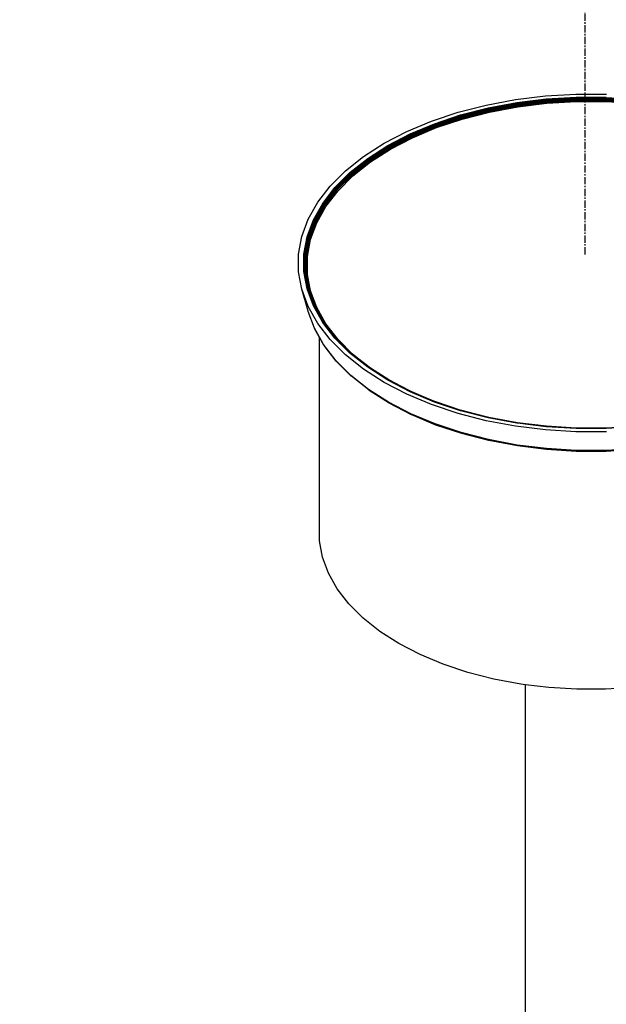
# Model space of a CAD drawing. Extents: x -18027 to -11651, y 1687 to 5059.
# Tile 107 of 170: x -13980 to -13940, y 2875 to 2942. Entities that reach past the tile are written whole.
import ezdxf

# ---------------------------------------------------------------- set-up
doc = ezdxf.new("R2010")
doc.units = 0
doc.header["$MEASUREMENT"] = 0
doc.linetypes.add('CENTER1', pattern=[0.6625, 0.5, -0.075, 0.0125, -0.075])
doc.layers.get('0').update_dxf_attribs({"linetype": 'CONTINUOUS'})
doc.layers.add('CENTERLINE', color=3, linetype='CENTER1')
doc.layers.add('TANK', color=2, linetype='CONTINUOUS')

# ---------------------------------------------------------------- blocks, each defined once
blk = doc.blocks.new('12-14 TANKS')
for p, q in [((-193.485, 37.078), (-192.441, 37.141)), ((-192.441, 37.141), (-191.392, 37.141)), ((-196.468, 36.518), (-195.51, 36.765)), ((-195.51, 36.765), (-194.511, 36.952)), ((-195.444, 36.666), (-194.464, 36.85)), ((-195.437, 36.653), (-194.459, 36.836)), ((-195.433, 36.645), (-194.456, 36.828)), ((-195.429, 36.637), (-194.454, 36.82)), ((-195.426, 36.628), (-194.451, 36.81)), ((-195.423, 36.618), (-194.449, 36.801)), ((-195.42, 36.608), (-194.447, 36.791)), ((-195.418, 36.598), (-194.445, 36.781)), ((-195.416, 36.588), (-194.444, 36.77)), ((-195.414, 36.578), (-194.442, 36.76)), ((-195.412, 36.568), (-194.441, 36.75)), ((-194.511, 36.952), (-193.485, 37.078)), ((-194.464, 36.85), (-193.456, 36.973)), ((-194.459, 36.836), (-193.453, 36.96)), ((-194.456, 36.828), (-193.451, 36.952)), ((-194.454, 36.82), (-193.45, 36.943)), ((-194.451, 36.81), (-193.449, 36.934)), ((-194.449, 36.801), (-193.447, 36.924)), ((-194.447, 36.791), (-193.446, 36.914)), ((-194.445, 36.781), (-193.445, 36.903)), ((-194.444, 36.77), (-193.444, 36.893)), ((-194.442, 36.76), (-193.443, 36.883)), ((-194.441, 36.75), (-193.443, 36.872)), ((-194.441, 36.74), (-193.442, 36.863)), ((-194.433, 36.707), (-193.437, 36.829)), ((-193.456, 36.973), (-192.432, 37.036)), ((-193.453, 36.96), (-192.431, 37.022)), ((-193.451, 36.952), (-192.43, 37.014)), ((-193.45, 36.943), (-192.429, 37.005)), ((-193.449, 36.934), (-192.429, 36.995)), ((-193.447, 36.924), (-192.429, 36.986)), ((-193.446, 36.914), (-192.428, 36.975)), ((-193.445, 36.903), (-192.428, 36.965)), ((-193.444, 36.893), (-192.427, 36.955)), ((-193.443, 36.883), (-192.427, 36.944)), ((-193.443, 36.872), (-192.427, 36.934)), ((-193.442, 36.863), (-192.427, 36.924)), ((-193.437, 36.829), (-192.425, 36.89)), ((-192.432, 37.036), (-191.401, 37.036)), ((-192.431, 37.022), (-191.402, 37.022)), ((-192.43, 37.014), (-191.403, 37.014)), ((-192.429, 37.005), (-191.403, 37.005)), ((-192.429, 36.995), (-191.404, 36.995)), ((-192.429, 36.986), (-191.404, 36.986)), ((-192.428, 36.975), (-191.405, 36.975)), ((-192.428, 36.965), (-191.405, 36.965)), ((-192.427, 36.955), (-191.405, 36.955)), ((-192.427, 36.944), (-191.406, 36.944)), ((-192.427, 36.934), (-191.406, 36.934)), ((-192.427, 36.924), (-191.406, 36.924)), ((-192.425, 36.89), (-191.408, 36.89)), ((-191.408, 36.89), (-190.396, 36.829)), ((-191.406, 36.944), (-190.39, 36.883)), ((-191.406, 36.934), (-190.39, 36.872)), ((-191.406, 36.924), (-190.391, 36.863)), ((-191.405, 36.975), (-190.387, 36.914)), ((-191.405, 36.965), (-190.388, 36.903)), ((-191.405, 36.955), (-190.389, 36.893)), ((-191.404, 36.995), (-190.384, 36.934)), ((-191.404, 36.986), (-190.386, 36.924)), ((-191.403, 37.014), (-190.381, 36.952)), ((-191.403, 37.005), (-190.383, 36.943)), ((-191.402, 37.022), (-190.38, 36.96)), ((-197.377, 36.215), (-196.468, 36.518)), ((-197.277, 36.127), (-196.385, 36.424)), ((-196.385, 36.424), (-195.444, 36.666)), ((-196.376, 36.411), (-195.437, 36.653)), ((-196.371, 36.404), (-195.433, 36.645)), ((-196.367, 36.396), (-195.429, 36.637)), ((-196.363, 36.387), (-195.426, 36.628)), ((-196.359, 36.378), (-195.423, 36.618)), ((-196.355, 36.368), (-195.42, 36.608)), ((-196.352, 36.358), (-195.418, 36.598)), ((-196.349, 36.348), (-195.416, 36.588)), ((-196.347, 36.338), (-195.414, 36.578)), ((-196.345, 36.328), (-195.412, 36.568)), ((-196.344, 36.318), (-195.411, 36.558)), ((-196.33, 36.286), (-195.401, 36.525)), ((-195.411, 36.558), (-194.441, 36.74)), ((-195.401, 36.525), (-194.433, 36.707)), ((-198.226, 35.859), (-197.377, 36.215)), ((-198.111, 35.777), (-197.277, 36.127)), ((-198.098, 35.766), (-197.266, 36.115)), ((-198.092, 35.759), (-197.261, 36.107)), ((-198.086, 35.751), (-197.255, 36.099)), ((-198.08, 35.743), (-197.25, 36.091)), ((-198.074, 35.734), (-197.246, 36.082)), ((-197.266, 36.115), (-196.376, 36.411)), ((-197.261, 36.107), (-196.371, 36.404)), ((-197.255, 36.099), (-196.367, 36.396)), ((-197.25, 36.091), (-196.363, 36.387)), ((-197.246, 36.082), (-196.359, 36.378)), ((-197.242, 36.072), (-196.355, 36.368)), ((-197.238, 36.063), (-196.352, 36.358)), ((-197.235, 36.053), (-196.349, 36.348)), ((-197.232, 36.043), (-196.347, 36.338)), ((-197.23, 36.033), (-196.345, 36.328)), ((-197.228, 36.024), (-196.344, 36.318)), ((-197.212, 35.992), (-196.33, 36.286)), ((-199.006, 35.454), (-198.226, 35.859)), ((-198.877, 35.379), (-198.111, 35.777)), ((-198.862, 35.369), (-198.098, 35.766)), ((-198.855, 35.362), (-198.092, 35.759)), ((-198.848, 35.355), (-198.086, 35.751)), ((-198.842, 35.347), (-198.08, 35.743)), ((-198.07, 35.725), (-197.242, 36.072)), ((-198.065, 35.716), (-197.238, 36.063)), ((-198.061, 35.706), (-197.235, 36.053)), ((-198.058, 35.696), (-197.232, 36.043)), ((-198.056, 35.687), (-197.23, 36.033)), ((-198.054, 35.677), (-197.228, 36.024)), ((-198.035, 35.647), (-197.212, 35.992)), ((-199.708, 35.003), (-199.006, 35.454)), ((-198.836, 35.339), (-198.074, 35.734)), ((-198.83, 35.33), (-198.07, 35.725)), ((-198.825, 35.321), (-198.065, 35.716)), ((-198.821, 35.311), (-198.061, 35.706)), ((-198.817, 35.302), (-198.058, 35.696)), ((-198.815, 35.292), (-198.056, 35.687)), ((-198.813, 35.283), (-198.054, 35.677)), ((-198.791, 35.254), (-198.035, 35.647)), ((-199.566, 34.937), (-198.877, 35.379)), ((-199.55, 34.927), (-198.862, 35.369)), ((-199.542, 34.921), (-198.855, 35.362)), ((-199.535, 34.915), (-198.848, 35.355)), ((-199.528, 34.907), (-198.842, 35.347)), ((-199.521, 34.899), (-198.836, 35.339)), ((-199.515, 34.891), (-198.83, 35.33)), ((-199.51, 34.882), (-198.825, 35.321)), ((-199.505, 34.873), (-198.821, 35.311)), ((-199.501, 34.863), (-198.817, 35.302)), ((-199.498, 34.854), (-198.815, 35.292)), ((-199.496, 34.845), (-198.813, 35.283)), ((-199.472, 34.817), (-198.791, 35.254)), ((-200.325, 34.513), (-199.708, 35.003)), ((-200.172, 34.456), (-199.566, 34.937)), ((-200.154, 34.447), (-199.55, 34.927)), ((-200.146, 34.442), (-199.542, 34.921)), ((-200.138, 34.435), (-199.535, 34.915)), ((-200.13, 34.428), (-199.528, 34.907)), ((-200.123, 34.421), (-199.521, 34.899)), ((-200.116, 34.413), (-199.515, 34.891)), ((-200.111, 34.404), (-199.51, 34.882)), ((-200.106, 34.395), (-199.505, 34.873)), ((-200.101, 34.386), (-199.501, 34.863)), ((-200.098, 34.377), (-199.498, 34.854)), ((-200.096, 34.368), (-199.496, 34.845)), ((-200.07, 34.342), (-199.472, 34.817)), ((-200.85, 33.988), (-200.325, 34.513)), ((-200.687, 33.94), (-200.172, 34.456)), ((-200.668, 33.933), (-200.154, 34.447)), ((-200.659, 33.928), (-200.146, 34.442)), ((-200.651, 33.922), (-200.138, 34.435)), ((-200.643, 33.916), (-200.13, 34.428)), ((-200.635, 33.909), (-200.123, 34.421)), ((-200.628, 33.901), (-200.116, 34.413)), ((-200.622, 33.893), (-200.111, 34.404)), ((-200.617, 33.884), (-200.106, 34.395)), ((-200.612, 33.875), (-200.101, 34.386)), ((-200.609, 33.867), (-200.098, 34.377)), ((-200.606, 33.858), (-200.096, 34.368)), ((-200.579, 33.833), (-200.07, 34.342)), ((-201.277, 33.435), (-200.85, 33.988)), ((-201.106, 33.397), (-200.687, 33.94)), ((-201.087, 33.391), (-200.668, 33.933)), ((-201.077, 33.386), (-200.659, 33.928)), ((-201.068, 33.381), (-200.651, 33.922)), ((-201.06, 33.375), (-200.643, 33.916)), ((-201.052, 33.368), (-200.635, 33.909)), ((-201.044, 33.361), (-200.628, 33.901)), ((-201.038, 33.353), (-200.622, 33.893)), ((-201.032, 33.345), (-200.617, 33.884)), ((-201.028, 33.337), (-200.612, 33.875)), ((-201.024, 33.328), (-200.609, 33.867)), ((-201.021, 33.319), (-200.606, 33.858)), ((-200.993, 33.296), (-200.579, 33.833)), ((-201.601, 32.859), (-201.277, 33.435)), ((-201.424, 32.831), (-201.106, 33.397)), ((-201.404, 32.826), (-201.087, 33.391)), ((-201.395, 32.822), (-201.077, 33.386)), ((-201.385, 32.818), (-201.068, 33.381)), ((-201.376, 32.812), (-201.06, 33.375)), ((-201.368, 32.806), (-201.052, 33.368)), ((-201.361, 32.799), (-201.044, 33.361)), ((-201.354, 32.792), (-201.038, 33.353)), ((-201.348, 32.784), (-201.032, 33.345)), ((-201.343, 32.776), (-201.028, 33.337)), ((-201.339, 32.767), (-201.024, 33.328)), ((-201.337, 32.759), (-201.021, 33.319)), ((-201.308, 32.737), (-200.993, 33.296)), ((-201.819, 32.266), (-201.601, 32.859)), ((-201.638, 32.249), (-201.424, 32.831)), ((-201.618, 32.246), (-201.404, 32.826)), ((-201.608, 32.242), (-201.395, 32.822)), ((-201.599, 32.238), (-201.385, 32.818)), ((-201.59, 32.233), (-201.376, 32.812)), ((-201.581, 32.228), (-201.368, 32.806)), ((-201.574, 32.221), (-201.361, 32.799)), ((-201.567, 32.214), (-201.354, 32.792)), ((-201.561, 32.207), (-201.348, 32.784)), ((-201.556, 32.199), (-201.343, 32.776)), ((-201.552, 32.191), (-201.339, 32.767)), ((-201.549, 32.182), (-201.337, 32.759)), ((-201.519, 32.163), (-201.308, 32.737)), ((-201.929, 31.663), (-201.819, 32.266)), ((-201.746, 31.658), (-201.638, 32.249)), ((-201.725, 31.655), (-201.618, 32.246)), ((-201.715, 31.653), (-201.608, 32.242)), ((-201.706, 31.649), (-201.599, 32.238)), ((-201.697, 31.645), (-201.59, 32.233)), ((-201.688, 31.64), (-201.581, 32.228)), ((-201.68, 31.634), (-201.574, 32.221)), ((-201.674, 31.627), (-201.567, 32.214)), ((-201.668, 31.62), (-201.561, 32.207)), ((-201.662, 31.612), (-201.556, 32.199)), ((-201.659, 31.604), (-201.552, 32.191)), ((-201.656, 31.596), (-201.549, 32.182)), ((-201.626, 31.578), (-201.519, 32.163)), ((-201.929, 31.057), (-201.929, 31.663)), ((-201.746, 31.063), (-201.746, 31.658)), ((-201.725, 31.062), (-201.725, 31.655)), ((-201.715, 31.06), (-201.715, 31.653)), ((-201.706, 31.057), (-201.706, 31.649)), ((-201.697, 31.053), (-201.697, 31.645)), ((-201.688, 31.048), (-201.688, 31.64)), ((-201.68, 31.061), (-201.68, 31.634)), ((-201.674, 31.099), (-201.674, 31.627)), ((-201.668, 31.132), (-201.668, 31.62)), ((-201.662, 31.159), (-201.662, 31.612)), ((-201.659, 31.181), (-201.659, 31.604)), ((-201.656, 31.197), (-201.656, 31.596)), ((-201.626, 30.991), (-201.626, 31.578)), ((-201.819, 30.455), (-201.929, 31.057)), ((-201.638, 30.471), (-201.746, 31.063)), ((-201.618, 30.471), (-201.725, 31.062)), ((-201.698, 30.964), (-201.715, 31.06)), ((-201.694, 30.989), (-201.706, 31.057)), ((-201.689, 31.012), (-201.697, 31.053)), ((-201.689, 31.012), (-201.685, 31.033)), ((-201.685, 31.033), (-201.688, 31.048)), ((-201.59, 30.508), (-201.685, 31.033)), ((-201.683, 31.045), (-201.68, 31.061)), ((-201.68, 31.061), (-201.674, 31.099)), ((-201.68, 31.043), (-201.68, 31.061)), ((-201.59, 30.545), (-201.68, 31.043)), ((-201.674, 31.099), (-201.668, 31.132)), ((-201.674, 31.037), (-201.674, 31.099)), ((-201.59, 30.577), (-201.674, 31.037)), ((-201.668, 31.132), (-201.662, 31.159)), ((-201.668, 31.03), (-201.668, 31.132)), ((-201.59, 30.603), (-201.668, 31.03)), ((-201.662, 31.159), (-201.659, 31.181)), ((-201.662, 31.023), (-201.662, 31.159)), ((-201.59, 30.623), (-201.662, 31.023)), ((-201.659, 31.181), (-201.656, 31.197)), ((-201.659, 31.015), (-201.659, 31.181)), ((-201.656, 31.007), (-201.656, 31.197)), ((-201.698, 30.964), (-201.694, 30.989)), ((-201.608, 30.47), (-201.698, 30.964)), ((-201.599, 30.468), (-201.694, 30.989)), ((-201.59, 30.466), (-201.689, 31.012)), ((-201.59, 30.637), (-201.659, 31.015)), ((-201.59, 30.645), (-201.656, 31.007)), ((-201.62, 30.939), (-201.626, 30.991)), ((-201.62, 30.96), (-201.626, 30.991)), ((-201.62, 30.939), (-201.62, 30.96)), ((-201.519, 30.406), (-201.62, 30.96)), ((-201.514, 30.355), (-201.62, 30.939)), ((-201.601, 29.862), (-201.819, 30.455)), ((-201.604, 29.708), (-201.819, 30.455)), ((-201.424, 29.89), (-201.638, 30.471)), ((-201.404, 29.891), (-201.618, 30.471)), ((-201.59, 30.42), (-201.608, 30.47)), ((-201.59, 30.443), (-201.599, 30.468)), ((-201.549, 30.421), (-201.59, 30.645)), ((-201.59, 30.637), (-201.59, 30.645)), ((-201.552, 30.428), (-201.59, 30.637)), ((-201.59, 30.623), (-201.59, 30.637)), ((-201.556, 30.436), (-201.59, 30.623)), ((-201.561, 30.443), (-201.59, 30.603)), ((-201.59, 30.577), (-201.59, 30.603)), ((-201.567, 30.449), (-201.59, 30.577)), ((-201.59, 30.545), (-201.59, 30.577)), ((-201.574, 30.455), (-201.59, 30.545)), ((-201.59, 30.466), (-201.59, 30.508)), ((-201.581, 30.46), (-201.59, 30.508)), ((-201.59, 30.464), (-201.59, 30.466)), ((-201.458, 30.108), (-201.59, 30.464)), ((-201.59, 30.443), (-201.59, 30.464)), ((-201.59, 30.42), (-201.59, 30.443)), ((-201.43, 30.009), (-201.59, 30.443)), ((-201.401, 29.911), (-201.59, 30.42)), ((-201.484, 30.195), (-201.581, 30.46)), ((-201.361, 29.877), (-201.574, 30.455)), ((-201.523, 30.33), (-201.567, 30.449)), ((-201.536, 30.376), (-201.561, 30.443)), ((-201.545, 30.407), (-201.556, 30.436)), ((-201.552, 30.428), (-201.549, 30.421)), ((-201.34, 29.853), (-201.549, 30.421)), ((-201.549, 30.421), (-201.545, 30.407)), ((-201.343, 29.859), (-201.545, 30.407)), ((-201.545, 30.407), (-201.536, 30.376)), ((-201.536, 30.376), (-201.523, 30.33)), ((-201.348, 29.866), (-201.536, 30.376)), ((-201.308, 29.832), (-201.519, 30.406)), ((-201.308, 29.797), (-201.514, 30.355)), ((-201.354, 29.872), (-201.523, 30.33)), ((-201.368, 29.882), (-201.484, 30.195)), ((-201.484, 30.195), (-201.458, 30.108)), ((-201.376, 29.885), (-201.458, 30.108)), ((-201.458, 30.108), (-201.43, 30.009)), ((-201.43, 30.009), (-201.401, 29.911)), ((-201.385, 29.888), (-201.43, 30.009)), ((-201.6, 29.697), (-201.604, 29.708)), ((-201.277, 29.286), (-201.601, 29.862)), ((-201.391, 29.128), (-201.6, 29.697)), ((-201.106, 29.324), (-201.424, 29.89)), ((-201.087, 29.326), (-201.404, 29.891)), ((-201.401, 29.911), (-201.399, 29.903)), ((-201.395, 29.89), (-201.399, 29.903)), ((-201.395, 29.89), (-201.213, 29.567)), ((-201.213, 29.582), (-201.385, 29.888)), ((-201.232, 29.629), (-201.376, 29.885)), ((-201.261, 29.69), (-201.368, 29.882)), ((-201.284, 29.74), (-201.361, 29.877)), ((-201.302, 29.78), (-201.354, 29.872)), ((-201.343, 29.859), (-201.348, 29.866)), ((-201.343, 29.859), (-201.34, 29.853)), ((-201.34, 29.853), (-201.339, 29.852)), ((-201.338, 29.848), (-201.339, 29.852)), ((-201.337, 29.844), (-201.338, 29.848)), ((-201.308, 29.797), (-201.337, 29.844)), ((-200.993, 29.273), (-201.308, 29.832)), ((-201.308, 29.797), (-201.305, 29.787)), ((-201.302, 29.78), (-201.305, 29.787)), ((-201.032, 29.305), (-201.305, 29.787)), ((-201.301, 29.777), (-201.302, 29.78)), ((-201.038, 29.31), (-201.301, 29.777)), ((-201.261, 29.69), (-201.284, 29.74)), ((-201.213, 29.614), (-201.284, 29.74)), ((-201.213, 29.605), (-201.261, 29.69)), ((-201.213, 29.589), (-201.232, 29.629)), ((-201.213, 29.595), (-201.232, 29.629)), ((-201.213, 29.605), (-201.213, 29.614)), ((-201.044, 29.315), (-201.213, 29.614)), ((-201.052, 29.319), (-201.213, 29.605)), ((-201.213, 29.589), (-201.213, 29.595)), ((-201.06, 29.322), (-201.213, 29.595)), ((-201.213, 29.587), (-201.213, 29.589)), ((-201.21, 29.582), (-201.213, 29.587)), ((-201.213, 29.582), (-201.213, 29.587)), ((-201.068, 29.325), (-201.213, 29.582)), ((-201.213, 29.567), (-201.213, 29.582)), ((-201.077, 29.326), (-201.213, 29.567)), ((-201.065, 29.324), (-201.21, 29.582)), ((-201.213, 28.812), (-201.391, 29.128)), ((-201.387, 29.118), (-201.391, 29.128)), ((-201.382, 29.108), (-201.387, 29.118)), ((-201.213, 28.808), (-201.382, 29.108)), ((-200.85, 28.732), (-201.277, 29.286)), ((-200.687, 28.78), (-201.106, 29.324)), ((-200.668, 28.784), (-201.087, 29.326)), ((-201.035, 29.271), (-201.077, 29.326)), ((-201.057, 29.31), (-201.068, 29.325)), ((-201.004, 29.25), (-201.06, 29.322)), ((-201.035, 29.271), (-201.057, 29.31)), ((-200.896, 29.101), (-201.057, 29.31)), ((-201.018, 29.276), (-201.052, 29.319)), ((-201.029, 29.296), (-201.044, 29.315)), ((-201.037, 29.309), (-201.038, 29.31)), ((-201.029, 29.296), (-201.037, 29.309)), ((-201.032, 29.305), (-201.037, 29.309)), ((-200.874, 29.063), (-201.035, 29.271)), ((-201.032, 29.305), (-201.032, 29.302)), ((-201.032, 29.302), (-201.029, 29.3)), ((-201.029, 29.3), (-201.028, 29.299)), ((-201.028, 29.298), (-201.029, 29.3)), ((-201.018, 29.276), (-201.029, 29.296)), ((-201.024, 29.289), (-201.029, 29.296)), ((-201.028, 29.299), (-201.028, 29.298)), ((-201.026, 29.295), (-201.028, 29.298)), ((-201.024, 29.291), (-201.026, 29.295)), ((-200.622, 28.771), (-201.024, 29.291)), ((-201.024, 29.289), (-201.024, 29.291)), ((-201.021, 29.284), (-201.024, 29.289)), ((-200.628, 28.775), (-201.021, 29.284)), ((-200.635, 28.779), (-201.018, 29.276)), ((-201.004, 29.25), (-201.018, 29.276)), ((-200.643, 28.782), (-201.004, 29.25)), ((-200.579, 28.736), (-200.993, 29.273)), ((-200.874, 29.063), (-200.896, 29.101)), ((-200.651, 28.783), (-200.896, 29.101)), ((-200.659, 28.784), (-200.874, 29.063)), ((-201.073, 28.564), (-201.213, 28.812)), ((-201.213, 28.808), (-201.213, 28.812)), ((-201.065, 28.545), (-201.213, 28.808)), ((-201.213, 21.844), (-201.213, 28.808)), ((-200.325, 28.208), (-200.85, 28.732)), ((-200.518, 28.611), (-200.687, 28.78)), ((-200.59, 28.706), (-200.668, 28.784)), ((-200.62, 28.745), (-200.659, 28.784)), ((-200.65, 28.783), (-200.651, 28.783)), ((-200.646, 28.779), (-200.65, 28.783)), ((-200.138, 28.27), (-200.646, 28.779)), ((-200.62, 28.745), (-200.646, 28.779)), ((-200.606, 28.745), (-200.643, 28.782)), ((-200.622, 28.766), (-200.635, 28.779)), ((-200.622, 28.766), (-200.628, 28.775)), ((-200.612, 28.759), (-200.628, 28.775)), ((-200.622, 28.771), (-200.618, 28.767)), ((-200.606, 28.745), (-200.622, 28.766)), ((-200.609, 28.753), (-200.622, 28.766)), ((-200.146, 28.271), (-200.62, 28.745)), ((-200.59, 28.706), (-200.62, 28.745)), ((-200.618, 28.767), (-200.617, 28.765)), ((-200.111, 28.259), (-200.617, 28.765)), ((-200.612, 28.759), (-200.617, 28.765)), ((-200.116, 28.264), (-200.612, 28.759)), ((-200.609, 28.753), (-200.612, 28.759)), ((-200.123, 28.267), (-200.609, 28.753)), ((-200.13, 28.269), (-200.606, 28.745)), ((-200.589, 28.704), (-200.59, 28.706)), ((-200.574, 28.686), (-200.589, 28.704)), ((-200.154, 28.27), (-200.589, 28.704)), ((-200.071, 28.228), (-200.579, 28.736)), ((-200.158, 28.269), (-200.574, 28.686)), ((-200.518, 28.611), (-200.574, 28.686)), ((-200.656, 28.023), (-201.073, 28.564)), ((-201.058, 28.536), (-201.065, 28.545)), ((-200.642, 27.995), (-201.058, 28.536)), ((-200.172, 28.265), (-200.518, 28.611)), ((-200.143, 27.509), (-200.656, 28.023)), ((-200.129, 27.483), (-200.642, 27.995)), ((-199.708, 27.717), (-200.325, 28.208)), ((-199.566, 27.784), (-200.172, 28.265)), ((-199.55, 27.79), (-200.154, 28.27)), ((-199.542, 27.791), (-200.146, 28.271)), ((-200.106, 28.246), (-200.138, 28.27)), ((-200.106, 28.25), (-200.13, 28.269)), ((-200.106, 28.246), (-200.13, 28.269)), ((-200.107, 28.254), (-200.123, 28.267)), ((-200.106, 28.25), (-200.123, 28.267)), ((-200.107, 28.254), (-200.116, 28.264)), ((-200.111, 28.259), (-200.116, 28.264)), ((-200.111, 28.259), (-200.106, 28.254)), ((-200.101, 28.249), (-200.107, 28.254)), ((-200.071, 28.228), (-200.106, 28.254)), ((-199.528, 27.79), (-200.106, 28.25)), ((-200.098, 28.242), (-200.106, 28.25)), ((-199.535, 27.791), (-200.106, 28.246)), ((-199.523, 27.789), (-200.101, 28.249)), ((-199.514, 27.778), (-200.098, 28.242)), ((-200.07, 28.227), (-200.071, 28.228)), ((-199.515, 27.786), (-200.07, 28.227)), ((-199.006, 27.267), (-199.708, 27.717)), ((-198.877, 27.342), (-199.566, 27.784)), ((-198.862, 27.348), (-199.55, 27.79)), ((-198.855, 27.35), (-199.542, 27.791)), ((-199.514, 27.778), (-199.535, 27.791)), ((-199.513, 27.781), (-199.528, 27.79)), ((-199.521, 27.788), (-199.523, 27.789)), ((-199.515, 27.786), (-199.521, 27.788)), ((-199.515, 27.786), (-199.513, 27.784)), ((-199.479, 27.757), (-199.514, 27.778)), ((-199.513, 27.784), (-199.512, 27.783)), ((-199.501, 27.771), (-199.513, 27.781)), ((-199.491, 27.767), (-199.513, 27.781)), ((-199.512, 27.783), (-199.51, 27.782)), ((-199.506, 27.779), (-199.51, 27.782)), ((-198.836, 27.349), (-199.506, 27.779)), ((-199.479, 27.757), (-199.501, 27.771)), ((-199.479, 27.757), (-199.491, 27.767)), ((-198.842, 27.35), (-199.491, 27.767)), ((-199.472, 27.752), (-199.479, 27.757)), ((-198.848, 27.351), (-199.472, 27.752)), ((-199.539, 27.03), (-200.143, 27.509)), ((-200.122, 27.476), (-200.129, 27.483)), ((-199.52, 26.998), (-200.122, 27.476)), ((-198.586, 27.191), (-198.877, 27.342)), ((-198.836, 27.335), (-198.862, 27.348)), ((-198.836, 27.335), (-198.859, 27.349)), ((-198.834, 27.339), (-198.855, 27.35)), ((-198.834, 27.339), (-198.851, 27.351)), ((-198.832, 27.343), (-198.848, 27.351)), ((-198.831, 27.345), (-198.842, 27.35)), ((-198.83, 27.347), (-198.836, 27.349)), ((-198.813, 27.32), (-198.836, 27.335)), ((-198.702, 27.266), (-198.836, 27.335)), ((-198.815, 27.327), (-198.834, 27.339)), ((-198.806, 27.325), (-198.834, 27.339)), ((-198.086, 26.954), (-198.832, 27.343)), ((-198.817, 27.333), (-198.832, 27.343)), ((-198.821, 27.339), (-198.831, 27.345)), ((-198.08, 26.954), (-198.831, 27.345)), ((-198.08, 26.954), (-198.83, 27.347)), ((-198.068, 26.947), (-198.821, 27.339)), ((-198.068, 26.943), (-198.817, 27.333)), ((-198.806, 27.325), (-198.817, 27.333)), ((-198.791, 27.315), (-198.815, 27.327)), ((-198.679, 27.25), (-198.813, 27.32)), ((-198.791, 27.315), (-198.806, 27.325)), ((-198.092, 26.953), (-198.806, 27.325)), ((-198.732, 27.285), (-198.791, 27.315)), ((-198.852, 26.589), (-199.539, 27.03)), ((-199.513, 26.993), (-199.52, 26.998)), ((-198.828, 26.554), (-199.513, 26.993)), ((-198.226, 26.862), (-199.006, 27.267)), ((-198.728, 27.282), (-198.732, 27.285)), ((-198.094, 26.953), (-198.728, 27.282)), ((-198.702, 27.266), (-198.728, 27.282)), ((-198.098, 26.951), (-198.702, 27.266)), ((-198.679, 27.25), (-198.702, 27.266)), ((-198.101, 26.95), (-198.679, 27.25)), ((-198.586, 27.191), (-198.679, 27.25)), ((-198.111, 26.944), (-198.586, 27.191)), ((-197.377, 26.506), (-198.226, 26.862)), ((-197.277, 26.594), (-198.111, 26.944)), ((-197.266, 26.602), (-198.098, 26.951)), ((-198.068, 26.943), (-198.092, 26.953)), ((-198.068, 26.947), (-198.086, 26.954)), ((-198.074, 26.953), (-198.08, 26.954)), ((-198.074, 26.953), (-198.071, 26.952)), ((-198.071, 26.952), (-198.07, 26.951)), ((-198.069, 26.95), (-198.07, 26.951)), ((-198.065, 26.948), (-198.069, 26.95)), ((-198.061, 26.944), (-198.068, 26.947)), ((-197.262, 26.604), (-198.068, 26.943)), ((-197.25, 26.607), (-198.065, 26.948)), ((-197.246, 26.606), (-198.065, 26.948)), ((-197.255, 26.606), (-198.061, 26.944)), ((-198.089, 26.193), (-198.852, 26.589)), ((-198.068, 26.158), (-198.828, 26.554)), ((-196.468, 26.203), (-197.377, 26.506)), ((-196.385, 26.297), (-197.277, 26.594)), ((-197.232, 26.592), (-197.266, 26.602)), ((-197.261, 26.605), (-197.262, 26.604)), ((-197.232, 26.592), (-197.261, 26.605)), ((-197.235, 26.597), (-197.261, 26.605)), ((-197.235, 26.597), (-197.255, 26.606)), ((-197.238, 26.601), (-197.255, 26.606)), ((-197.238, 26.601), (-197.25, 26.607)), ((-197.246, 26.606), (-197.25, 26.607)), ((-197.242, 26.604), (-197.246, 26.606)), ((-196.363, 26.311), (-197.242, 26.604)), ((-196.367, 26.31), (-197.238, 26.601)), ((-196.371, 26.308), (-197.235, 26.597)), ((-196.376, 26.306), (-197.232, 26.592)), ((-195.437, 26.064), (-196.376, 26.306)), ((-196.362, 26.306), (-196.371, 26.308)), ((-196.361, 26.309), (-196.367, 26.31)), ((-196.359, 26.31), (-196.363, 26.311)), ((-196.349, 26.302), (-196.362, 26.306)), ((-196.352, 26.306), (-196.361, 26.309)), ((-196.355, 26.308), (-196.359, 26.31)), ((-195.426, 26.07), (-196.355, 26.308)), ((-195.429, 26.069), (-196.352, 26.306)), ((-195.433, 26.067), (-196.349, 26.302)), ((-197.259, 25.844), (-198.089, 26.193)), ((-198.061, 26.156), (-198.068, 26.158)), ((-197.235, 25.809), (-198.061, 26.156)), ((-195.51, 25.956), (-196.468, 26.203)), ((-195.444, 26.055), (-196.385, 26.297)), ((-194.464, 25.871), (-195.444, 26.055)), ((-194.459, 25.881), (-195.437, 26.064)), ((-194.456, 25.884), (-195.433, 26.067)), ((-195.416, 26.062), (-195.433, 26.067)), ((-194.454, 25.886), (-195.429, 26.069)), ((-195.418, 26.065), (-195.429, 26.069)), ((-195.423, 26.07), (-195.426, 26.07)), ((-194.454, 25.886), (-195.423, 26.07)), ((-194.445, 25.883), (-195.418, 26.065)), ((-194.458, 25.882), (-195.416, 26.062)), ((-196.369, 25.548), (-197.259, 25.844)), ((-196.349, 25.514), (-197.235, 25.809)), ((-194.511, 25.769), (-195.51, 25.956)), ((-193.485, 25.643), (-194.511, 25.769)), ((-194.441, 25.869), (-194.464, 25.871)), ((-194.441, 25.869), (-194.463, 25.873)), ((-194.442, 25.875), (-194.46, 25.878)), ((-193.453, 25.757), (-194.459, 25.881)), ((-194.445, 25.883), (-194.456, 25.884)), ((-194.451, 25.887), (-194.454, 25.886)), ((-194.449, 25.887), (-194.451, 25.887)), ((-193.449, 25.764), (-194.449, 25.887)), ((-194.447, 25.885), (-194.449, 25.887)), ((-193.45, 25.763), (-194.447, 25.885)), ((-193.451, 25.761), (-194.445, 25.883)), ((-193.454, 25.754), (-194.442, 25.875)), ((-193.456, 25.747), (-194.441, 25.869)), ((-192.441, 25.58), (-193.485, 25.643)), ((-192.432, 25.685), (-193.456, 25.747)), ((-193.453, 25.757), (-192.431, 25.695)), ((-192.43, 25.699), (-193.451, 25.761)), ((-192.429, 25.701), (-193.45, 25.763)), ((-192.429, 25.702), (-193.449, 25.764)), ((-191.401, 25.685), (-192.432, 25.685)), ((-192.427, 25.695), (-192.431, 25.695)), ((-192.427, 25.691), (-192.431, 25.691)), ((-192.428, 25.699), (-192.43, 25.699)), ((-191.404, 25.702), (-192.429, 25.702)), ((-192.428, 25.701), (-192.429, 25.701)), ((-191.405, 25.701), (-192.428, 25.701)), ((-191.405, 25.699), (-192.428, 25.699)), ((-191.405, 25.695), (-192.427, 25.695)), ((-191.406, 25.691), (-192.427, 25.691)), ((-191.402, 25.691), (-191.406, 25.691)), ((-191.405, 25.699), (-190.381, 25.761)), ((-191.405, 25.695), (-190.38, 25.758)), ((-191.403, 25.701), (-191.405, 25.701)), ((-190.384, 25.764), (-191.404, 25.702)), ((-190.383, 25.763), (-191.403, 25.701)), ((-195.432, 25.307), (-196.369, 25.548)), ((-195.416, 25.274), (-196.349, 25.514)), ((-194.455, 25.124), (-195.432, 25.307)), ((-195.388, 25.293), (-195.431, 25.304)), ((-194.424, 25.112), (-195.388, 25.293)), ((-191.392, 25.58), (-192.441, 25.58)), ((-194.444, 25.091), (-195.416, 25.274)), ((-193.451, 25), (-194.455, 25.124)), ((-193.444, 24.969), (-194.444, 25.091)), ((-193.45, 24.993), (-194.424, 25.112)), ((-192.43, 24.939), (-193.451, 25)), ((-193.442, 24.968), (-193.444, 24.969)), ((-192.427, 24.907), (-193.442, 24.968)), ((-190.391, 24.968), (-191.405, 24.907)), ((-190.382, 25), (-191.403, 24.939)), ((-191.403, 24.939), (-192.43, 24.939)), ((-192.423, 24.929), (-192.43, 24.93)), ((-191.405, 24.907), (-192.427, 24.907)), ((-191.409, 24.929), (-192.423, 24.929)), ((-191.403, 24.93), (-191.409, 24.929)), ((-201.111, 21.284), (-201.213, 21.844)), ((-200.908, 20.734), (-201.111, 21.284)), ((-200.607, 20.199), (-200.908, 20.734)), ((-200.211, 19.685), (-200.607, 20.199)), ((-199.724, 19.198), (-200.211, 19.685)), ((-199.151, 18.743), (-199.724, 19.198)), ((-198.499, 18.324), (-199.151, 18.743)), ((-197.775, 17.948), (-198.499, 18.324)), ((-196.987, 17.617), (-197.775, 17.948)), ((-196.143, 17.336), (-196.987, 17.617)), ((-195.253, 17.107), (-196.143, 17.336)), ((-194.326, 16.933), (-195.253, 17.107)), ((-194.163, 16.913), (-194.326, 16.933)), ((-193.373, 16.816), (-194.163, 16.913)), ((-194.163, -6.338), (-194.163, 16.913)), ((-192.404, 16.758), (-193.373, 16.816)), ((-191.429, 16.758), (-192.404, 16.758)), ((-190.46, 16.816), (-191.429, 16.758))]:
    blk.add_line(p, q)

msp = doc.modelspace()

# ---------------------------------------------------------------- linework, layer by layer
at = {"layer": 'CENTERLINE', "color": 3, "linetype": 'CENTER1', "flags": 128}
msp.add_lwpolyline([(-13941.002, 2925.968), (-13941.002, 2959.637), (-13979.689, 2986.59), (-13979.689, 3127.19)], dxfattribs=at)

# ---------------------------------------------------------------- block references
at = {"layer": 'TANK', "xscale": 2, "yscale": 2, "zscale": 2}
msp.add_blockref('12-14 TANKS', (-13556.742, 2862.668), dxfattribs=at)

doc.saveas('drawing.dxf')
